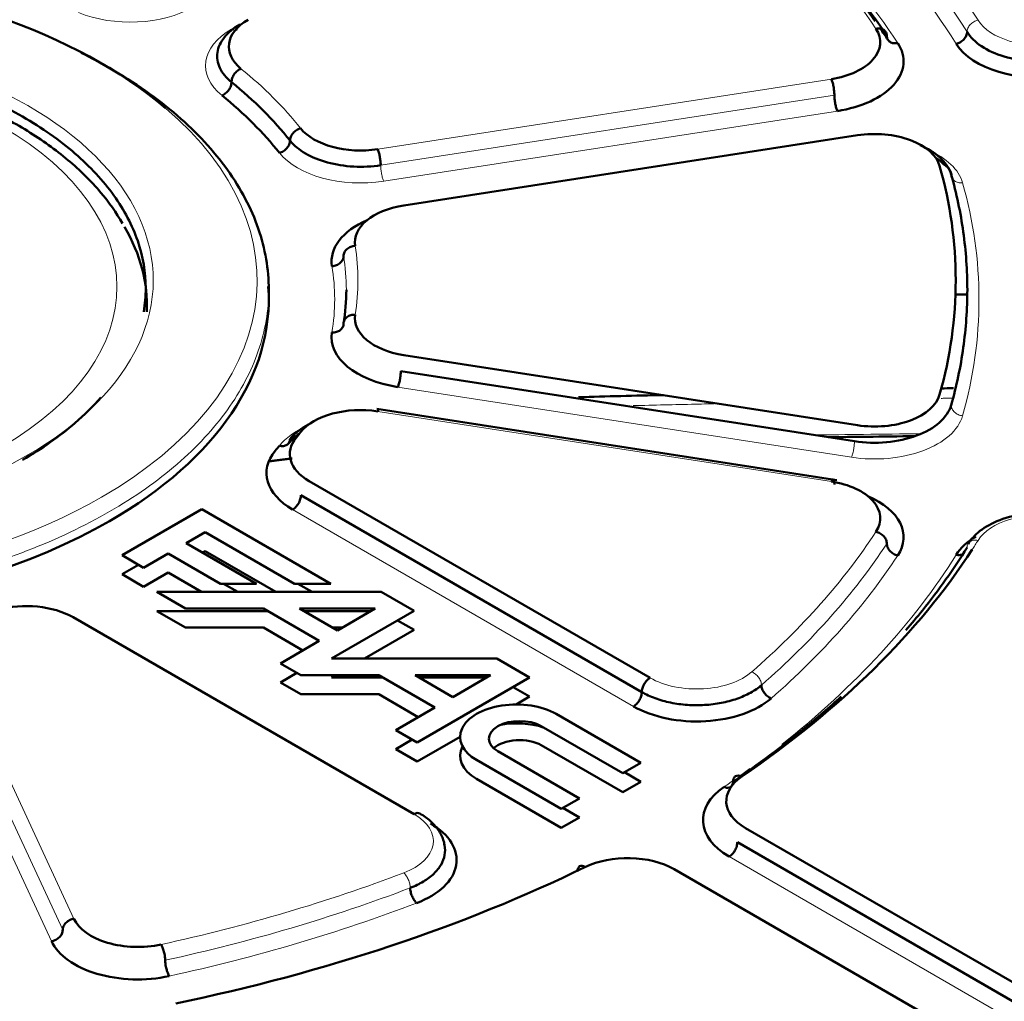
# Model space of a CAD drawing. Header units: millimetres. Extents: x 5 to 579, y 5 to 290.
# Tile 81 of 85: x 353.81 to 360.15, y 261.67 to 267.99. Entities that reach past the tile are written whole.
import ezdxf

# ---------------------------------------------------------------- set-up
doc = ezdxf.new("R2010")
doc.units = ezdxf.units.MM
doc.layers.add('1', color=7, linetype='Continuous', true_color=0xffffff)

msp = doc.modelspace()

# ---------------------------------------------------------------- linework, layer by layer
at = {"layer": '1', "color": 18, "linetype": 'Continuous', "lineweight": 13}
for p, q in [((355.17516, 267.92954), (355.22821, 267.96016)), ((359.03796, 267.60838), (356.1157, 267.1563)), ((359.05737, 267.50532), (356.13511, 267.05324)), ((359.07678, 267.40225), (356.15452, 266.95018)), ((359.16737, 265.17205), (356.24511, 265.62413)), ((356.1157, 265.46776), (359.03796, 265.01569)), ((357.76417, 263.56719), (355.56802, 264.83514)), ((354.15928, 262.19898), (353.37626, 263.88615)), ((354.08684, 262.12654), (353.30382, 263.81371)), ((354.01439, 262.05409), (353.23137, 263.74126)), ((360.1521, 261.57614), (358.37951, 262.59955))]:
    msp.add_line(p, q, dxfattribs=at)
at = {"layer": '1', "color": 18, "linetype": 'Continuous', "lineweight": 50}
for p, q in [((359.20619, 267.24589), (356.28393, 266.79381)), ((355.41394, 266.18956), (355.41394, 266.25118)), ((359.90959, 266.21983), (359.83728, 266.21983)), ((356.28393, 265.83025), (359.20619, 265.37818)), ((359.18678, 265.27511), (356.26452, 265.72719)), ((359.07441, 265.0247), (356.10933, 265.4834)), ((355.67408, 265.01885), (357.87023, 263.7509)), ((357.8172, 263.65904), (355.62105, 264.92699)), ((354.98294, 264.83655), (354.46974, 264.54026)), ((355.81397, 264.35676), (354.98294, 264.83655)), ((354.88234, 264.61854), (355.00481, 264.68925)), ((355.00481, 264.68925), (355.5807, 264.35676)), ((355.33576, 264.35676), (354.88234, 264.61854)), ((354.46974, 264.54026), (354.60824, 264.46029)), ((354.60824, 264.46029), (354.7657, 264.5512)), ((354.7657, 264.5512), (355.10249, 264.35676)), ((355.00481, 264.56677), (354.9884, 264.5573)), ((355.46, 264.30397), (355.00481, 264.56677)), ((354.46974, 264.41778), (354.57581, 264.47902)), ((354.60824, 264.33782), (354.46974, 264.41778)), ((354.7657, 264.42873), (354.60824, 264.33782)), ((354.9818, 264.30396), (354.7657, 264.42873)), ((355.10249, 264.35676), (355.33576, 264.35676)), ((355.12362, 264.35676), (355.21507, 264.30396)), ((355.5807, 264.35676), (355.81397, 264.35676)), ((355.60184, 264.35676), (355.69328, 264.30397)), ((356.13869, 264.30396), (354.6924, 264.30396)), ((354.6924, 264.30396), (354.87797, 264.19682)), ((356.3505, 264.18167), (356.13869, 264.30396)), ((354.6924, 264.18149), (355.40607, 264.18149)), ((354.87797, 264.07435), (354.6924, 264.18149)), ((354.87797, 264.19682), (355.3795, 264.19682)), ((355.3795, 264.19682), (355.73962, 263.98891)), ((355.61277, 264.19682), (356.09973, 264.19682)), ((355.85625, 264.05625), (355.61277, 264.19682)), ((355.63933, 264.18149), (356.07315, 264.18149)), ((355.81875, 263.87467), (356.3505, 264.18167)), ((356.09973, 264.19682), (355.85625, 264.05625)), ((356.34995, 262.87317), (354.1538, 264.14112)), ((356.24443, 264.12043), (356.3505, 264.0592)), ((355.3795, 264.07435), (354.87797, 264.07435)), ((355.63354, 263.92768), (355.3795, 264.07435)), ((355.88759, 264.07435), (355.82491, 264.07435)), ((356.3505, 264.0592), (356.03088, 263.87467)), ((355.73962, 263.98891), (355.48885, 263.84413)), ((355.48885, 263.84413), (355.62152, 263.76753)), ((356.88224, 263.87467), (355.81875, 263.87467)), ((357.09405, 263.75238), (356.88224, 263.87467)), ((355.48885, 263.72166), (355.59491, 263.78289)), ((355.62152, 263.64506), (355.48885, 263.72166)), ((355.62152, 263.76753), (356.12306, 263.76753)), ((355.84532, 263.76754), (355.81875, 263.75219)), ((355.81875, 263.75219), (356.14963, 263.75219)), ((356.12306, 263.76753), (356.48321, 263.5596)), ((356.35633, 263.76753), (356.84336, 263.76753)), ((356.59984, 263.62694), (356.35633, 263.76753)), ((356.37091, 263.33487), (357.09405, 263.75238)), ((356.38288, 263.75219), (356.81679, 263.75219)), ((356.84336, 263.76753), (356.59984, 263.62694)), ((356.98799, 263.69114), (357.09405, 263.62991)), ((356.12306, 263.64506), (355.62152, 263.64506)), ((356.37714, 263.49836), (356.12306, 263.64506)), ((357.09405, 263.62991), (357.00715, 263.57973)), ((356.48321, 263.5596), (356.23244, 263.41482)), ((357.81136, 263.20356), (357.26609, 263.51837)), ((356.23244, 263.41482), (356.37091, 263.33487)), ((357.16987, 263.43925), (357.69473, 263.13622)), ((356.23244, 263.29234), (356.33851, 263.35358)), ((356.64662, 263.37158), (356.37091, 263.2124)), ((356.37091, 263.2124), (356.23244, 263.29234)), ((357.4148, 262.9746), (356.88994, 263.27763)), ((357.69473, 263.01375), (357.16987, 263.31678)), ((356.75289, 263.22208), (357.29816, 262.90726)), ((357.69473, 263.13622), (357.81136, 263.20356)), ((357.70529, 263.14233), (357.81136, 263.08109)), ((357.29816, 262.78479), (356.75289, 263.0996)), ((357.81136, 263.08109), (357.69473, 263.01375)), ((357.29816, 262.90726), (357.4148, 262.9746)), ((357.30873, 262.91337), (357.4148, 262.85213)), ((357.4148, 262.85213), (357.29816, 262.78479)), ((358.48558, 262.78326), (360.25817, 261.75985)), ((360.20513, 261.668), (358.43254, 262.6914)), ((359.79855, 261.49449), (358.02596, 262.5179))]:
    msp.add_line(p, q, dxfattribs=at)
at = {"layer": '1', "color": 18, "linetype": 'Continuous', "lineweight": 13}
for centre, major_axis, start_param, end_param in [((351.91394, 266.31203), (-8.575, 0), 3.4868221, 3.8435607), ((351.91394, 266.18956), (-8.425, 0), 3.4868221, 3.8435607), ((351.91394, 266.31203), (7.925, 0), 0.3619668, 0.6852307), ((351.91394, 266.18956), (8.075, 0), 0.3619668, 0.6852307), ((351.91394, 266.31203), (2.75619, 0), 5.4977871, 8.6393798), ((354.52109, 268.30717), (0.575, 0), 4.0944389, 5.4977871), ((360.38292, 268.07048), (0.425, 0), 3.4868221, 4.9741884), ((355.58175, 267.69479), (0.575, 0), 2.3561945, 3.7595427), ((351.91387, 266.27128), (-2.52243, 0), 2.3561945, 5.4977871), ((351.91394, 266.31203), (-3.425, 0), 5.4977871, 8.6393798), ((351.91394, 266.31203), (-4.075, 0), 3.5708401, 3.7595427), ((351.91394, 266.31203), (2.75619, 0), 2.3561945, 5.4977871), ((351.91394, 266.31203), (-3.425, 0), 2.3561945, 3.7368754), ((359.31619, 266.8864), (0.575, 0), 0.161632, 0.9262023), ((356.0057, 267.27084), (-0.575, 0), 0.4292475, 1.8325957), ((351.91394, 266.18956), (8.075, 0), 6.1215533, 6.4448173), ((351.91394, 266.31203), (-4.075, 0), 3.0472413, 3.235944), ((351.91394, 266.2508), (-4, 0), 3.1415927, 3.235944), ((351.91394, 266.18956), (-3.925, 0), 3.0472413, 3.235944), ((359.31619, 265.49271), (-0.575, 0), 1.3089969, 2.9799607), ((356.0057, 265.10827), (-0.575, 0), 5.3569771, 5.8539378), ((360.38292, 264.55359), (-0.425, 0), 4.4505896, 5.9379558), ((351.91394, 266.31203), (7.925, 0), 5.6991451, 5.9212185), ((351.91394, 266.2508), (8, 0), 5.6991451, 5.9212185), ((351.91394, 266.31203), (-8.575, 0), 2.7837714, 2.7963632), ((351.91394, 266.18956), (8.075, 0), 5.6991451, 5.9212185), ((351.91394, 266.18956), (-8.425, 0), 2.5111228, 2.7963632), ((358.17075, 263.92441), (0.425, 0), 3.9269908, 5.6991451), ((351.91394, 266.18956), (-8.425, 0), 2.457573, 2.4708615), ((351.91394, 266.18956), (-8.425, 0), 2.4396246, 2.452155), ((356.04943, 262.69966), (-0.425, 0), 2.1548366, 3.9269908), ((351.91394, 266.31203), (7.925, 0), 5.0743558, 5.2964292), ((351.91394, 266.2508), (8, 0), 5.0743558, 5.2964292), ((351.91394, 266.18956), (8.075, 0), 5.0743558, 5.2964292)]:
    msp.add_ellipse(centre, major_axis=major_axis, ratio=0.57735, start_param=start_param, end_param=end_param, dxfattribs=at)
at = {"layer": '1', "color": 18, "linetype": 'Continuous', "lineweight": 50}
for centre, major_axis, start_param, end_param in [((351.91394, 266.31203), (-3.425, 0), 3.7368754, 5.4977871), ((355.58175, 267.81727), (-0.425, 0), 5.4977871, 6.9011354), ((358.92796, 267.84539), (-0.425, 0), 1.8325957, 3.5035595), ((358.92796, 267.72292), (0.575, 0), 4.9741884, 6.6451521), ((360.38292, 267.948), (0.575, 0), 3.4868221, 4.9741884), ((351.91394, 266.2508), (4, 0), 0.4292475, 0.6179501), ((351.91394, 266.18956), (-3.925, 0), 3.5708401, 3.7595427), ((356.0057, 267.39332), (-0.425, 0), 0.4292475, 1.8325957), ((359.31619, 267.00888), (-0.425, 0), 3.3032246, 4.9741884), ((351.91394, 266.31203), (-7.925, 0), 2.9799607, 3.3032246), ((356.39393, 266.5568), (-0.425, 0), 4.9741884, 6.3775366), ((356.39393, 266.43433), (0.575, 0), 2.2154028, 3.235944), ((351.91387, 266.15024), (-2.71562, 0), 3.1157236, 3.4695946), ((351.91394, 266.18956), (-3.5, 0), 2.3561945, 3.182237), ((351.91394, 266.2508), (-4, 0), 3.0472413, 3.1415927), ((351.91394, 266.18956), (-3.5, 0), 0.0000491, 2.3561945), ((356.39393, 266.06727), (-0.425, 0), 6.188834, 7.5921822), ((351.91394, 265.65884), (-13.75, 0), 0.7853982, 3.1786536), ((356.39393, 265.94479), (0.575, 0), 3.0472413, 4.4505896), ((351.91394, 265.49554), (13.75, 0), 3.9269908, 6.2934446), ((359.31619, 265.61519), (-0.425, 0), 1.3089969, 2.9799607), ((356.0057, 265.23075), (-0.425, 0), 4.4505896, 5.8539378), ((355.9746, 265.19236), (-0.425, 0), 5.8376241, 7.0685835), ((351.91394, 266.31203), (4.075, 0), 5.8376241, 5.8539378), ((351.91394, 266.18956), (-3.925, 0), 2.6960314, 2.7123452), ((355.9746, 265.06988), (0.575, 0), 2.6960314, 3.9269908), ((351.91387, 264.65867), (-13.74145, 0), 6.2391048, 8.6393798), ((358.92796, 264.77867), (-0.425, 0), 2.7796258, 4.4505896), ((358.92796, 264.6562), (0.575, 0), 5.9212185, 7.2093749), ((360.38292, 264.43111), (0.575, 0), 2.3768097, 2.7963632), ((351.91394, 266.31203), (-8.575, 0), 2.4396246, 2.7837714), ((353.85328, 263.96761), (-0.425, 0), 3.9269908, 5.1579502), ((357.00949, 263.37023), (-0.36289, 0), 3.9269908, 7.0685835), ((358.17075, 263.80193), (0.575, 0), 3.9269908, 5.6991451), ((357.0299, 263.35844), (0.19794, 0), 0.7853982, 3.9269908), ((357.00949, 263.24775), (0.36289, 0), 1.0734429, 1.8499072), ((357.0299, 263.23597), (-0.19794, 0), 3.9269908, 5.7176495), ((357.00949, 263.24775), (0.36289, 0), 2.8449576, 3.9269908), ((358.7861, 262.95677), (-0.425, 0), 5.5812172, 7.0685835), ((358.7861, 262.83429), (0.575, 0), 2.4396246, 3.9269908), ((351.91387, 263.04613), (-13.70697, 0), 0.01237, 2.3561945), ((356.04943, 262.57719), (0.575, 0), 5.2964292, 7.0685835), ((357.72544, 262.34439), (-0.425, 0), 3.9269908, 5.4143571), ((351.91394, 266.31203), (-8.575, 0), 1.9160258, 2.2727644), ((354.5698, 262.26249), (-0.425, 0), 0.2617994, 1.9327631), ((354.5698, 262.14002), (0.575, 0), 3.403392, 5.0743558)]:
    msp.add_ellipse(centre, major_axis=major_axis, ratio=0.57735, start_param=start_param, end_param=end_param, dxfattribs=at)
at = {"layer": '1', "color": 18, "linetype": 'Continuous', "lineweight": 13}
for points in [[(359.91242, 267.91155), (359.82694, 268.04879), (359.63465, 268.31901), (359.28492, 268.70779), (358.87662, 269.07704), (358.56742, 269.3083), (358.40431, 269.41966)], [(359.91242, 267.91155), (359.91242, 267.91951), (359.9161, 267.93638), (359.9318, 267.95999), (359.95526, 267.97849), (359.97382, 267.98553), (359.983, 267.98744)], [(359.88369, 266.93983), (359.87406, 266.93892), (359.8546, 266.94027), (359.82999, 266.95159), (359.81352, 266.97039), (359.80967, 266.98613), (359.80967, 266.9941)], [(359.80967, 265.5075), (359.80967, 265.49953), (359.81352, 265.48307), (359.82999, 265.46116), (359.8546, 265.44522), (359.87406, 265.4402), (359.88369, 265.43929)], [(359.983, 264.63663), (359.97382, 264.63853), (359.95526, 264.6392), (359.9318, 264.63044), (359.9161, 264.61335), (359.91242, 264.59801), (359.91242, 264.59004)], [(358.52531, 263.78911), (358.53344, 263.786), (358.5499, 263.77654), (358.57069, 263.75497), (358.58462, 263.7293), (358.58787, 263.71196), (358.58787, 263.70399)], [(356.32513, 262.3976), (356.32513, 262.40556), (356.32298, 262.42355), (356.31378, 262.45194), (356.30003, 262.47758), (356.28916, 262.49026), (356.28378, 262.49496)]]:
    msp.add_open_spline(points, degree=3, dxfattribs=at)
at = {"layer": '1', "color": 18, "linetype": 'Continuous', "lineweight": 50}
for points, knots in [([(359.08276, 268.30083), (359.10301, 268.27724), (359.21691, 268.14157), (359.31926, 268.00271), (359.39556, 267.88638)], [0, 0, 0, 0, 0.1746621, 1, 1, 1, 1]), ([(359.09207, 268.27118), (359.11023, 268.25054), (359.1655, 268.18624), (359.24161, 268.08933), (359.29787, 268.0128), (359.32057, 267.98097)], [0, 0, 0, 0, 0.2181439, 0.6763152, 1, 1, 1, 1]), ([(349.99917, 267.36613), (350.12429, 267.43837), (350.39991, 267.569), (350.87097, 267.71433), (351.38228, 267.80389), (351.91388, 267.83413), (352.3573, 267.80889), (352.70126, 267.75912), (353.03515, 267.69017), (353.42808, 267.56896), (353.77241, 267.40575), (354.01053, 267.25404), (354.22179, 267.08962), (354.43187, 266.86276), (354.58691, 266.56762), (354.63046, 266.31237), (354.61756, 266.15945), (354.60907, 266.10909)], [0, 0, 0, 0, 0.0800199, 0.1600399, 0.2400598, 0.3200798, 0.4000997, 0.440158, 0.4802162, 0.5602362, 0.6402561, 0.6803143, 0.7203726, 0.8003925, 0.8804125, 0.9604324, 1, 1, 1, 1]), ([(355.41394, 266.25084), (355.41393, 266.38308), (355.3688, 266.64758), (355.16842, 267.02904), (354.89688, 267.32226), (354.62382, 267.53479), (354.41405, 267.66844), (354.26925, 267.74627), (354.20645, 267.7777)], [0, 0, 0, 0, 0.2291288, 0.4582812, 0.6874337, 0.802148, 0.9168624, 1, 1, 1, 1]), ([(354.47166, 266.6779), (354.43172, 266.74759), (354.33189, 266.89071), (354.12682, 267.09164), (353.86599, 267.27888), (353.56035, 267.44049), (353.21805, 267.57256), (352.84731, 267.67229), (352.45659, 267.73784), (352.05435, 267.76812), (351.64918, 267.76262), (351.2497, 267.72145), (350.86432, 267.64528), (350.50129, 267.5354), (350.22663, 267.41831), (350.07706, 267.33796), (350.03024, 267.31096)], [0, 0, 0, 0, 0.0641511, 0.137427, 0.212027, 0.2872944, 0.3626806, 0.4379501, 0.5130804, 0.5881124, 0.6631113, 0.7381469, 0.8132754, 0.8885758, 0.9641211, 1, 1, 1, 1]), ([(359.05737, 267.50532), (359.05737, 267.50933), (359.05724, 267.5136), (359.05675, 267.52253), (359.05638, 267.52718), (359.0554, 267.53669), (359.0548, 267.54153), (359.05339, 267.55124), (359.05258, 267.5561), (359.05078, 267.56564), (359.0498, 267.57032), (359.04768, 267.57933), (359.04656, 267.58365), (359.04421, 267.59178), (359.04299, 267.59558), (359.0405, 267.60251), (359.03923, 267.60564), (359.03796, 267.60838)], [0, 0, 0, 0, 0.125, 0.125, 0.25, 0.25, 0.375, 0.375, 0.5, 0.5, 0.625, 0.625, 0.75, 0.75, 0.875, 0.875, 1, 1, 1, 1]), ([(359.07678, 267.40225), (359.07551, 267.40499), (359.07424, 267.40812), (359.07175, 267.41506), (359.07052, 267.41886), (359.06818, 267.42698), (359.06705, 267.43131), (359.06494, 267.44031), (359.06395, 267.445), (359.06215, 267.45454), (359.06134, 267.45939), (359.05993, 267.4691), (359.05933, 267.47395), (359.05836, 267.48345), (359.05799, 267.4881), (359.05749, 267.49703), (359.05737, 267.50131), (359.05737, 267.50532)], [0, 0, 0, 0, 0.125, 0.125, 0.25, 0.25, 0.375, 0.375, 0.5, 0.5, 0.625, 0.625, 0.75, 0.75, 0.875, 0.875, 1, 1, 1, 1]), ([(356.1157, 267.1563), (356.11697, 267.15357), (356.11824, 267.15044), (356.12073, 267.1435), (356.12195, 267.1397), (356.1243, 267.13157), (356.12542, 267.12725), (356.12754, 267.11824), (356.12852, 267.11356), (356.13032, 267.10402), (356.13113, 267.09917), (356.13254, 267.08946), (356.13314, 267.08461), (356.13412, 267.07511), (356.13449, 267.07046), (356.13498, 267.06153), (356.13511, 267.05725), (356.13511, 267.05324)], [0, 0, 0, 0, 0.125, 0.125, 0.25, 0.25, 0.375, 0.375, 0.5, 0.5, 0.625, 0.625, 0.75, 0.75, 0.875, 0.875, 1, 1, 1, 1]), ([(359.60953, 267.18141), (359.65867, 267.16084), (359.75021, 267.10557), (359.79855, 267.03348), (359.80967, 266.9941)], [0, 0, 0, 0, 0.4659011, 1, 1, 1, 1]), ([(356.26452, 265.72719), (356.26452, 265.72318), (356.26439, 265.7189), (356.2639, 265.70997), (356.26353, 265.70532), (356.26255, 265.69582), (356.26195, 265.69097), (356.26054, 265.68127), (356.25973, 265.67641), (356.25793, 265.66687), (356.25695, 265.66219), (356.25483, 265.65318), (356.25371, 265.64886), (356.25136, 265.64073), (356.25014, 265.63693), (356.24765, 265.63), (356.24638, 265.62686), (356.24511, 265.62413)], [0, 0, 0, 0, 0.125, 0.125, 0.25, 0.25, 0.375, 0.375, 0.5, 0.5, 0.625, 0.625, 0.75, 0.75, 0.875, 0.875, 1, 1, 1, 1]), ([(354.33155, 265.55642), (354.28203, 265.49976), (354.13708, 265.35628), (353.95403, 265.2275), (353.82871, 265.15515)], [0, 0, 0, 0, 0.3828091, 1, 1, 1, 1]), ([(356.12718, 265.48064), (356.12695, 265.48068), (356.12672, 265.48069), (356.12542, 265.48063), (356.1243, 265.4801), (356.12195, 265.47811), (356.12073, 265.47665), (356.11824, 265.47284), (356.11697, 265.4705), (356.1157, 265.46776)], [0, 0, 0, 0, 0.0690458, 0.0690458, 0.3793638, 0.3793638, 0.6896819, 0.6896819, 1, 1, 1, 1]), ([(355.55106, 265.28965), (355.57527, 265.32019), (355.61609, 265.35435), (355.66756, 265.38228), (355.67665, 265.38686)], [0, 0, 0, 0, 0.8290155, 1, 1, 1, 1]), ([(359.57529, 265.30765), (359.47282, 265.30644), (359.37036, 265.30525), (359.18424, 265.30312), (359.10057, 265.30217), (359.01691, 265.30123)], [0, 0, 0, 0, 0.550487, 0.550487, 1, 1, 1, 1]), ([(355.56525, 265.1642), (355.56465, 265.16413), (355.55844, 265.16336), (355.54663, 265.1619), (355.52981, 265.15981), (355.51301, 265.1577), (355.49621, 265.15559), (355.47942, 265.15346), (355.46265, 265.15132), (355.44588, 265.14916), (355.43247, 265.14743), (355.42464, 265.14641), (355.42241, 265.14612)], [0, 0, 0, 0, 0.0126334, 0.130424, 0.2481466, 0.3658014, 0.4833886, 0.6009086, 0.7183615, 0.8357477, 0.9530674, 1, 1, 1, 1]), ([(359.03796, 265.01569), (359.03923, 265.01842), (359.0405, 265.02077), (359.04299, 265.02457), (359.04421, 265.02604), (359.04656, 265.02803), (359.04768, 265.02855), (359.0498, 265.02865), (359.05078, 265.02822), (359.05258, 265.02643), (359.05339, 265.02506), (359.0548, 265.02144), (359.0554, 265.01918), (359.05638, 265.01387), (359.05675, 265.01082), (359.05724, 265.00402), (359.05737, 265.00028), (359.05737, 264.99628)], [0, 0, 0, 0, 0.125, 0.125, 0.25, 0.25, 0.375, 0.375, 0.5, 0.5, 0.625, 0.625, 0.75, 0.75, 0.875, 0.875, 1, 1, 1, 1]), ([(355.62105, 264.92699), (355.62105, 264.92299), (355.62071, 264.91878), (355.61935, 264.91014), (355.61834, 264.9057), (355.61568, 264.89676), (355.61404, 264.89226), (355.61018, 264.88337), (355.60797, 264.87898), (355.60306, 264.87047), (355.60036, 264.86636), (355.59459, 264.85858), (355.59152, 264.8549), (355.5851, 264.84813), (355.58177, 264.84504), (355.57496, 264.83954), (355.57149, 264.83714), (355.56802, 264.83514)], [0, 0, 0, 0, 0.125, 0.125, 0.25, 0.25, 0.375, 0.375, 0.5, 0.5, 0.625, 0.625, 0.75, 0.75, 0.875, 0.875, 1, 1, 1, 1]), ([(360.50438, 264.80348), (360.46969, 264.80878), (360.40161, 264.81461), (360.26893, 264.80895), (360.12225, 264.7748), (359.99217, 264.70359), (359.93863, 264.64513), (359.91892, 264.61436)], [0, 0, 0, 0, 0.1494384, 0.2923103, 0.5556217, 0.7918591, 1, 1, 1, 1]), ([(359.51789, 264.05763), (359.55447, 264.0999), (359.69966, 264.27394), (359.82694, 264.45281), (359.91242, 264.59004)], [0, 0, 0, 0, 0.2446417, 1, 1, 1, 1]), ([(359.88108, 264.54565), (359.87724, 264.54422), (359.86495, 264.54105), (359.85103, 264.54155), (359.84185, 264.54346)], [0, 0, 0, 0, 0.333722, 1, 1, 1, 1]), ([(342.26894, 259.13675), (342.34602, 259.09005), (342.63117, 258.92269), (343.18855, 258.64061), (343.95845, 258.29405), (344.81625, 257.96657), (345.72386, 257.67419), (346.86603, 257.36957), (348.25798, 257.09194), (349.9067, 256.89019), (351.57779, 256.80697), (353.25367, 256.84261), (354.90947, 256.99652), (356.31241, 257.23162), (357.4771, 257.50132), (358.42907, 257.77223), (359.33179, 258.08248), (360.13387, 258.4084), (360.84201, 258.73956), (361.51524, 259.09762), (362.18773, 259.50822), (362.83886, 259.97044), (363.43359, 260.46511), (363.8923, 260.91587), (364.23832, 261.30848), (364.49397, 261.63421), (364.72484, 261.9669), (364.94624, 262.332), (365.16601, 262.75976), (365.35706, 263.2357), (365.45659, 263.57244), (365.49455, 263.73702)], [0, 0, 0, 0, 0.011005, 0.0400884, 0.0730329, 0.1073074, 0.141522, 0.1756012, 0.231518, 0.2866773, 0.3418111, 0.3969444, 0.4520798, 0.5072197, 0.5409629, 0.5759904, 0.611968, 0.6446135, 0.6727449, 0.7018502, 0.7348264, 0.7691297, 0.8033865, 0.8373549, 0.8580512, 0.8783057, 0.8981183, 0.9189559, 0.9437914, 0.9727206, 1, 1, 1, 1]), ([(357.76417, 263.56719), (357.76764, 263.56919), (357.77111, 263.57159), (357.77792, 263.57709), (357.78126, 263.58018), (357.78767, 263.58695), (357.79075, 263.59063), (357.79652, 263.59841), (357.79921, 263.60252), (357.80412, 263.61103), (357.80633, 263.61542), (357.81019, 263.62431), (357.81184, 263.62881), (357.81449, 263.63775), (357.8155, 263.64219), (357.81686, 263.65083), (357.8172, 263.65504), (357.8172, 263.65904)], [0, 0, 0, 0, 0.125, 0.125, 0.25, 0.25, 0.375, 0.375, 0.5, 0.5, 0.625, 0.625, 0.75, 0.75, 0.875, 0.875, 1, 1, 1, 1]), ([(358.40431, 263.08193), (358.56742, 263.19329), (358.80809, 263.3733), (359.02635, 263.56234), (359.10145, 263.63102)], [0, 0, 0, 0, 0.6423639, 1, 1, 1, 1]), ([(356.54943, 262.63862), (356.54932, 262.66182), (356.54201, 262.70689), (356.50952, 262.77198), (356.45759, 262.8301), (356.41257, 262.86229), (356.38745, 262.87688)], [0, 0, 0, 0, 0.2534585, 0.5055003, 0.7547973, 1, 1, 1, 1]), ([(356.32513, 262.3976), (356.35587, 262.40933), (356.41303, 262.43683), (356.48084, 262.48786), (356.5276, 262.54626), (356.55099, 262.60917), (356.55019, 262.65484), (356.54456, 262.67871), (356.54385, 262.68144)], [0, 0, 0, 0, 0.1949413, 0.3898825, 0.5848238, 0.7797651, 0.9747064, 1, 1, 1, 1]), ([(358.43254, 262.6914), (358.43254, 262.6874), (358.4322, 262.68319), (358.43085, 262.67455), (358.42984, 262.67011), (358.42718, 262.66117), (358.42553, 262.65667), (358.42168, 262.64778), (358.41947, 262.64339), (358.41456, 262.63488), (358.41186, 262.63077), (358.40609, 262.62299), (358.40301, 262.61931), (358.3966, 262.61254), (358.39326, 262.60945), (358.38645, 262.60395), (358.38298, 262.60155), (358.37951, 262.59955)], [0, 0, 0, 0, 0.125, 0.125, 0.25, 0.25, 0.375, 0.375, 0.5, 0.5, 0.625, 0.625, 0.75, 0.75, 0.875, 0.875, 1, 1, 1, 1]), ([(354.08684, 262.12654), (354.08684, 262.13055), (354.0873, 262.13463), (354.08915, 262.14277), (354.09054, 262.14684), (354.09416, 262.15481), (354.09641, 262.15871), (354.10168, 262.16619), (354.1047, 262.16977), (354.11141, 262.17647), (354.11509, 262.1796), (354.12297, 262.18527), (354.12718, 262.18782), (354.13594, 262.19224), (354.1405, 262.19412), (354.1498, 262.19712), (354.15454, 262.19825), (354.15928, 262.19898)], [0, 0, 0, 0, 0.125, 0.125, 0.25, 0.25, 0.375, 0.375, 0.5, 0.5, 0.625, 0.625, 0.75, 0.75, 0.875, 0.875, 1, 1, 1, 1]), ([(354.01439, 262.05409), (354.01913, 262.05483), (354.02387, 262.05595), (354.03317, 262.05896), (354.03773, 262.06083), (354.0465, 262.06525), (354.0507, 262.0678), (354.05858, 262.07348), (354.06226, 262.0766), (354.06897, 262.08331), (354.07199, 262.08689), (354.07726, 262.09437), (354.07951, 262.09827), (354.08314, 262.10623), (354.08452, 262.1103), (354.08637, 262.11845), (354.08684, 262.12253), (354.08684, 262.12654)], [0, 0, 0, 0, 0.125, 0.125, 0.25, 0.25, 0.375, 0.375, 0.5, 0.5, 0.625, 0.625, 0.75, 0.75, 0.875, 0.875, 1, 1, 1, 1])]:
    msp.add_open_spline(points, degree=3, knots=knots, dxfattribs=at)
for points, degree in [([(355.17421, 267.58878), (355.14051, 267.61616), (355.0894, 267.67832), (355.07322, 267.78067), (355.11872, 267.88004), (355.18706, 267.93641), (355.22819, 267.96016)], 3), ([(359.32542, 267.93228), (359.33454, 267.93428), (359.35299, 267.93512), (359.3763, 267.92659), (359.39191, 267.90965), (359.39556, 267.89434), (359.39556, 267.88638)], 3), ([(359.35358, 267.93395), (359.37022, 267.90987), (359.38652, 267.88569), (359.40245, 267.86142)], 3), ([(359.84185, 267.83566), (359.85103, 267.83756), (359.86959, 267.8446), (359.89304, 267.8631), (359.90875, 267.88672), (359.91242, 267.90358), (359.91242, 267.91155)], 3), ([(359.91242, 267.91155), (359.93328, 267.87807), (359.99731, 267.81502), (360.14582, 267.74751), (360.32658, 267.71559), (360.45281, 267.72119), (360.51233, 267.7304)], 3), ([(359.39556, 267.88638), (359.39556, 267.87842), (359.39921, 267.86311), (359.41482, 267.84617), (359.43813, 267.83764), (359.45658, 267.83848), (359.4657, 267.84048)], 3), ([(355.23534, 267.67511), (355.22739, 267.67185), (355.21132, 267.66206), (355.191, 267.64009), (355.17739, 267.61416), (355.17421, 267.59675), (355.17421, 267.58878)], 3), ([(355.11308, 267.50246), (355.12103, 267.50572), (355.13711, 267.51551), (355.15743, 267.53747), (355.17103, 267.56341), (355.17421, 267.58082), (355.17421, 267.58878)], 3), ([(355.55106, 267.21194), (355.55106, 267.2199), (355.55461, 267.23694), (355.56978, 267.26131), (355.59245, 267.28093), (355.61038, 267.28885), (355.61925, 267.2912)], 3), ([(355.55106, 267.21194), (355.55106, 267.20397), (355.54751, 267.18693), (355.53233, 267.16257), (355.50967, 267.14295), (355.49173, 267.13502), (355.48286, 267.13268)], 3), ([(356.13511, 267.05324), (356.07892, 267.04455), (355.96019, 267.03856), (355.78839, 267.0655), (355.64295, 267.12476), (355.57527, 267.1814), (355.55106, 267.21194)], 3), ([(359.7092, 267.10297), (359.72808, 267.09009), (359.74492, 267.07615), (359.75981, 267.06108)], 3), ([(359.75981, 267.06108), (359.81498, 267.02485), (359.81288, 266.97657)], 2), ([(359.80967, 266.9941), (359.84434, 266.87133), (359.89652, 266.62405), (359.92265, 266.2508), (359.89652, 265.87754), (359.84434, 265.63027), (359.80967, 265.5075)], 3), ([(355.97082, 266.53368), (355.96111, 266.53315), (355.94147, 266.52889), (355.91665, 266.51391), (355.90004, 266.49265), (355.89615, 266.47633), (355.89615, 266.46837)], 3), ([(355.89615, 266.46837), (355.89615, 266.4604), (355.89226, 266.44409), (355.87565, 266.42283), (355.85083, 266.40784), (355.8312, 266.40358), (355.82148, 266.40305)], 3), ([(355.89615, 266.03322), (355.89615, 266.04119), (355.90004, 266.05708), (355.91665, 266.07653), (355.94147, 266.0888), (355.96111, 266.09091), (355.97082, 266.09038)], 3), ([(355.82148, 265.97607), (355.8312, 265.97554), (355.85083, 265.97765), (355.87565, 265.98992), (355.89226, 266.00937), (355.89615, 266.02526), (355.89615, 266.03322)], 3), ([(357.40858, 265.55877), (357.59102, 265.56441), (357.77338, 265.56863), (357.95584, 265.57285)], 3), ([(359.80967, 265.5075), (359.79855, 265.46811), (359.74692, 265.39111), (359.59551, 265.30438), (359.39635, 265.26032), (359.25354, 265.26479), (359.18678, 265.27511)], 3), ([(355.54232, 265.26197), (355.56004, 265.28406), (355.58227, 265.30413), (355.60966, 265.32273)], 3), ([(355.48286, 265.24644), (355.49173, 265.24409), (355.50967, 265.24254), (355.53233, 265.25018), (355.54751, 265.26652), (355.55106, 265.28169), (355.55106, 265.28965)], 3), ([(359.39556, 264.61521), (359.39556, 264.62318), (359.39191, 264.64008), (359.3763, 264.66385), (359.35299, 264.68257), (359.33454, 264.68979), (359.32542, 264.69178)], 3), ([(359.4657, 264.53864), (359.45658, 264.54064), (359.43813, 264.54785), (359.41482, 264.56658), (359.39921, 264.59035), (359.39556, 264.60725), (359.39556, 264.61521)], 3), ([(357.87023, 263.7509), (357.86334, 263.74692), (357.84939, 263.73568), (357.83176, 263.71187), (357.81996, 263.68471), (357.8172, 263.66701), (357.8172, 263.65904)], 3), ([(357.8172, 263.65904), (357.84325, 263.644), (357.90135, 263.61717), (358.00151, 263.58902), (358.10999, 263.57424), (358.22142, 263.5736), (358.33038, 263.5871), (358.43154, 263.6141), (358.51993, 263.65324), (358.56756, 263.68625), (358.58787, 263.70399)], 3), ([(358.58787, 263.70399), (358.58787, 263.69603), (358.59113, 263.67868), (358.60506, 263.65301), (358.62585, 263.63145), (358.64231, 263.62199), (358.65044, 263.61888)], 3), ([(358.34704, 263.04865), (358.35449, 263.04502), (358.36955, 263.04085), (358.38859, 263.04519), (358.40133, 263.05932), (358.40431, 263.07397), (358.40431, 263.08193)], 3), ([(358.40431, 263.08193), (358.40431, 263.0899), (358.40729, 263.10454), (358.42004, 263.11868), (358.43907, 263.12301), (358.45413, 263.11884), (358.46158, 263.11521)], 3), ([(356.38745, 262.87688), (356.38255, 262.87971), (356.3708, 262.88201), (356.35685, 262.87715), (356.34995, 262.87317)], 3), ([(357.45101, 262.53175), (357.44471, 262.53605), (357.43197, 262.54156), (357.41587, 262.53892), (357.4051, 262.52593), (357.40258, 262.51154), (357.40258, 262.50358)], 3), ([(356.36649, 262.30024), (356.36111, 262.30494), (356.35023, 262.31762), (356.33649, 262.34326), (356.32729, 262.37165), (356.32513, 262.38963), (356.32513, 262.3976)], 3), ([(354.7203, 262.03302), (354.72375, 262.02775), (354.73074, 262.01391), (354.73956, 261.98682), (354.74547, 261.95746), (354.74686, 261.93925), (354.74686, 261.93128)], 3), ([(354.74686, 261.93128), (354.74686, 261.92332), (354.74824, 261.90511), (354.75415, 261.87574), (354.76298, 261.84865), (354.76996, 261.83482), (354.77341, 261.82955)], 3)]:
    msp.add_open_spline(points, degree=degree, dxfattribs=at)
at = {"layer": '1', "color": 18, "linetype": 'Continuous', "lineweight": 13}
for points, knots in [([(355.17516, 267.92954), (355.17863, 267.92753), (355.1821, 267.92592), (355.18891, 267.92356), (355.19225, 267.9228), (355.19866, 267.92216), (355.20174, 267.92229), (355.20751, 267.92341), (355.21021, 267.92441), (355.21266, 267.92582)], [0, 0, 0, 0, 0.25, 0.25, 0.5, 0.5, 0.75, 0.75, 1, 1, 1, 1]), ([(356.13511, 267.05324), (356.13511, 267.04923), (356.13523, 267.04496), (356.13573, 267.03603), (356.1361, 267.03137), (356.13707, 267.02187), (356.13767, 267.01702), (356.13908, 267.00732), (356.13989, 267.00246), (356.14169, 266.99292), (356.14268, 266.98824), (356.14479, 266.97923), (356.14592, 266.97491), (356.14826, 266.96678), (356.14949, 266.96298), (356.15198, 266.95605), (356.15325, 266.95292), (356.15452, 266.95018)], [0, 0, 0, 0, 0.125, 0.125, 0.25, 0.25, 0.375, 0.375, 0.5, 0.5, 0.625, 0.625, 0.75, 0.75, 0.875, 0.875, 1, 1, 1, 1]), ([(348.41394, 266.25076), (348.41396, 266.11849), (348.44787, 265.91993), (348.55928, 265.66327), (348.71365, 265.41411), (348.985, 265.12089), (349.35037, 264.86394), (349.69, 264.68625), (350.0581, 264.5286), (350.56598, 264.37182), (351.22671, 264.25613), (351.91395, 264.21704), (352.60116, 264.25612), (353.26197, 264.37185), (353.87097, 264.55979), (354.22684, 264.72841), (354.38882, 264.82193)], [0, 0, 0, 0, 0.0833087, 0.1250176, 0.1667265, 0.2500438, 0.3333611, 0.37507, 0.4167789, 0.5000962, 0.5834135, 0.6667308, 0.7500481, 0.8333654, 0.9166827, 1, 1, 1, 1]), ([(354.38882, 264.82193), (354.55079, 264.91545), (354.84284, 265.1209), (355.16836, 265.47251), (355.36882, 265.85403), (355.41395, 266.11855), (355.41394, 266.25082), (355.41394, 266.25084)], [0, 0, 0, 0, 0.2499936, 0.4999871, 0.7499807, 0.9999743, 1, 1, 1, 1]), ([(358.31969, 265.51774), (358.26718, 265.51649), (358.21466, 265.51524), (358.02857, 265.51076), (357.8951, 265.50781), (357.76166, 265.50457)], [0, 0, 0, 0, 0.2824482, 0.2824482, 1, 1, 1, 1]), ([(358.92464, 265.31551), (359.03171, 265.31671), (359.13879, 265.31792), (359.36862, 265.32056), (359.49138, 265.32198), (359.61413, 265.32344)], [0, 0, 0, 0, 0.4659256, 0.4659256, 1, 1, 1, 1]), ([(359.16737, 265.17205), (359.16864, 265.17479), (359.16991, 265.17792), (359.1724, 265.18485), (359.17362, 265.18866), (359.17597, 265.19678), (359.17709, 265.20111), (359.17921, 265.21011), (359.18019, 265.21479), (359.18199, 265.22433), (359.1828, 265.22919), (359.18421, 265.2389), (359.18481, 265.24375), (359.18579, 265.25325), (359.18616, 265.2579), (359.18665, 265.26683), (359.18678, 265.27111), (359.18678, 265.27511)], [0, 0, 0, 0, 0.125, 0.125, 0.25, 0.25, 0.375, 0.375, 0.5, 0.5, 0.625, 0.625, 0.75, 0.75, 0.875, 0.875, 1, 1, 1, 1]), ([(365.59662, 264.34985), (365.58603, 264.24566), (365.53675, 263.88338), (365.37841, 263.26709), (365.05106, 262.51258), (364.59719, 261.78023), (364.02118, 261.07709), (363.32856, 260.40993), (362.52602, 259.78517), (361.62128, 259.20885), (360.62305, 258.68649), (359.54095, 258.22315), (358.38539, 257.82326), (357.16752, 257.4907), (355.89904, 257.22866), (354.59219, 257.03967), (353.25955, 256.92554), (351.91394, 256.88737), (350.56834, 256.92554), (349.23569, 257.03967), (347.92884, 257.22866), (346.66037, 257.4907), (345.44249, 257.82326), (344.28692, 258.22315), (343.20489, 258.68646), (342.53922, 259.0348), (342.22218, 259.21784)], [0, 0, 0, 0, 0.01722, 0.0599496, 0.1026791, 0.1454087, 0.1881383, 0.2308678, 0.2735974, 0.316327, 0.3590565, 0.4017861, 0.4445157, 0.4872452, 0.5299748, 0.5727044, 0.6154339, 0.6581635, 0.700893, 0.7436226, 0.7863522, 0.8290817, 0.8718113, 0.9145409, 0.9572704, 1, 1, 1, 1])]:
    msp.add_open_spline(points, degree=3, knots=knots, dxfattribs=at)
at = {"layer": '1', "color": 18, "linetype": 'Continuous', "lineweight": 50, "extrusion": (3.59008e-12, -1.47799e-10, -1)}
msp.add_open_spline([(359.74051, 265.61488), (359.74197, 265.61492), (359.74343, 265.61495), (359.77161, 265.61564), (359.79834, 265.61628), (359.82507, 265.61693)], degree=3, knots=[0, 0, 0, 0, 0.0517633, 0.0517633, 1, 1, 1, 1], dxfattribs=at)
at = {"layer": '1', "color": 18, "linetype": 'Continuous', "lineweight": 13, "extrusion": (-2.80436e-12, 1.15317e-10, -1)}
msp.add_open_spline([(359.81614, 265.55301), (359.79719, 265.55255), (359.77824, 265.55209), (359.75432, 265.55151), (359.74936, 265.55139), (359.7444, 265.55127)], degree=3, knots=[0, 0, 0, 0, 0.7924926, 0.7924926, 1, 1, 1, 1], dxfattribs=at)

doc.saveas('drawing.dxf')
